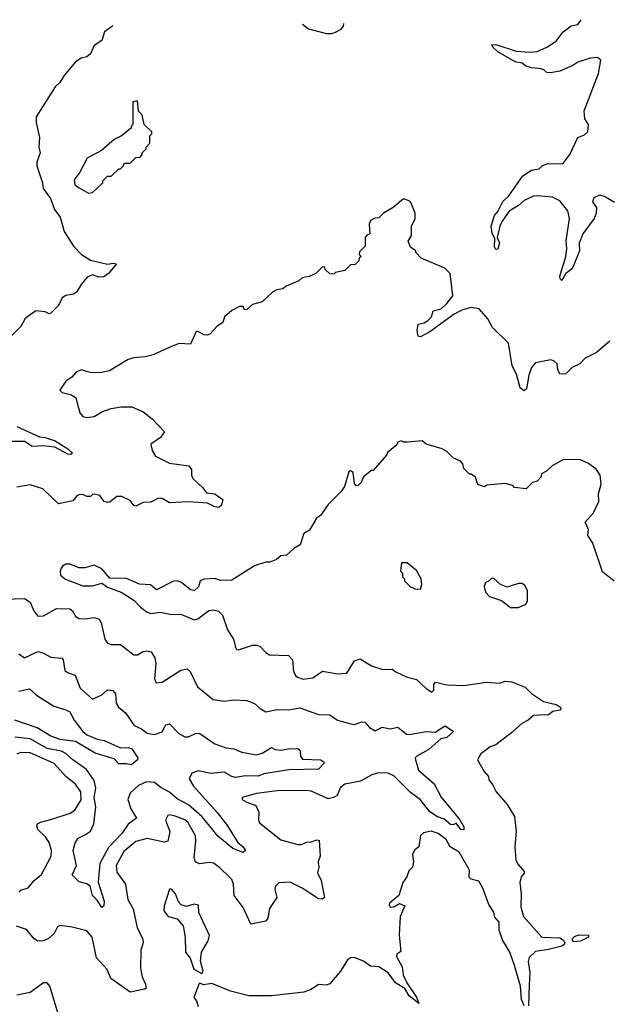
# Model space of a CAD drawing. Extents: x 2604950 to 2749250, y 940531 to 1028284.
# Tile 80 of 220: x 2640059 to 2643182, y 1021389 to 1026610. Entities that reach past the tile are written whole.
import ezdxf

# ---------------------------------------------------------------- set-up
doc = ezdxf.new("R2010")
doc.units = 0

msp = doc.modelspace()

# ---------------------------------------------------------------- linework, layer by layer
at = {"layer": '0CON05XD'}
for points in [[(2643215, 1025640), (2643161.7, 1025671.7), (2643135, 1025680), (2643105, 1025666.2), (2643098.8, 1025645), (2643120, 1025615), (2643117.5, 1025585), (2643106.7, 1025555), (2643046.1, 1025473.9), (2643026.7, 1025425), (2643029.2, 1025385), (2642995, 1025302), (2642984.2, 1025285), (2642957.1, 1025265), (2642935, 1025226.7), (2642926, 1025236), (2642925, 1025250), (2642956.9, 1025355), (2642961.5, 1025395), (2642957.5, 1025437.5), (2642976.2, 1025555), (2642967, 1025597), (2642925, 1025650), (2642885, 1025668.8), (2642805, 1025675.8), (2642785, 1025674), (2642735, 1025651.4), (2642705, 1025624.2), (2642656, 1025595), (2642618.8, 1025541.2), (2642606.2, 1025515), (2642592.5, 1025455), (2642604.3, 1025425), (2642595, 1025393.3), (2642585, 1025391.2), (2642577.5, 1025405), (2642580.7, 1025449.3), (2642565.9, 1025475.9), (2642560, 1025515), (2642578.3, 1025571.7), (2642596.6, 1025593.4), (2642623.1, 1025646.9), (2642655, 1025676.2), (2642728.3, 1025781.7), (2642775, 1025812.5), (2642815, 1025820), (2642833, 1025837), (2642863, 1025847), (2642940, 1025845), (2642977.5, 1025895), (2643020, 1025985), (2643055, 1026000), (2643072.5, 1026015), (2643076.7, 1026055), (2643057.5, 1026085), (2643053.6, 1026126.4), (2643130, 1026325), (2643142.5, 1026395), (2643125, 1026410), (2643085, 1026406.7), (2643020, 1026385), (2642993.3, 1026366.7), (2642925, 1026337.5), (2642875, 1026327.5), (2642855, 1026330), (2642840, 1026345), (2642825, 1026350), (2642775.6, 1026355.6), (2642744.1, 1026364.1), (2642725, 1026378.8), (2642687, 1026387), (2642595, 1026440), (2642570, 1026465), (2642563.3, 1026476.7), (2642585, 1026478.8), (2642693.2, 1026443.2), (2642765, 1026437.1), (2642805, 1026440.8), (2642855.7, 1026464.3), (2642905, 1026496.7), (2642943.3, 1026545), (2642985, 1026577.5), (2643020, 1026585), (2643038.7, 1026610.2)], [(2640553.1, 1026576.9), (2640510, 1026545), (2640495, 1026500), (2640455, 1026472.5), (2640435, 1026430), (2640416.1, 1026413.9), (2640385, 1026406.2), (2640355, 1026386), (2640296.1, 1026313.9), (2640273, 1026277), (2640247.5, 1026255), (2640147.5, 1026095), (2640146.2, 1026065), (2640164.1, 1025985.9), (2640160.8, 1025935), (2640167.5, 1025905), (2640150.8, 1025855), (2640150, 1025835), (2640180.8, 1025745), (2640184.5, 1025714.5), (2640222.7, 1025662.7), (2640243.6, 1025603.6), (2640275, 1025562.5), (2640295, 1025487.5), (2640345, 1025410), (2640386.7, 1025365), (2640435, 1025334.4), (2640525, 1025313.3), (2640555, 1025318.8), (2640572.5, 1025315), (2640531.2, 1025265), (2640505, 1025246.2), (2640480, 1025245), (2640445, 1025257.5), (2640417.5, 1025245), (2640385, 1025206.7), (2640360, 1025165), (2640345, 1025153.8), (2640305, 1025146.7), (2640284.1, 1025135.9), (2640265.8, 1025094.2), (2640225, 1025053.3), (2640215, 1025050), (2640195, 1025061.2), (2640145, 1025065.8), (2640103.4, 1025036.6), (2640089.2, 1025025), (2640065, 1024983.3), (2639988, 1024905)], [(2641559.8, 1026586.3), (2641591.7, 1026561.7), (2641686.4, 1026536.4), (2641715, 1026536.2), (2641735, 1026543.3), (2641765, 1026560), (2641776.7, 1026575), (2641779.8, 1026589.9)], [(2640425, 1025690), (2640445, 1025693.3), (2640500, 1025745), (2640500, 1025755), (2640525, 1025780), (2640545, 1025780), (2640585, 1025820), (2640595, 1025820), (2640610, 1025835), (2640615, 1025850), (2640645, 1025850), (2640675, 1025880), (2640698.3, 1025881.7), (2640710, 1025895), (2640710, 1025905), (2640730, 1025925), (2640730, 1025935), (2640750, 1025955), (2640750, 1025995), (2640760, 1026005), (2640760, 1026015), (2640720, 1026055), (2640710, 1026105), (2640690, 1026125), (2640685, 1026180), (2640660, 1026175), (2640660, 1026055), (2640650, 1026045), (2640650, 1026035), (2640600, 1025995), (2640560, 1025975), (2640493, 1025917), (2640417.5, 1025875), (2640378.3, 1025801.7), (2640348.3, 1025761.7), (2640352.5, 1025735), (2640375, 1025718.8), (2640425, 1025690)], [(2643190, 1024905), (2643120, 1024845), (2643060, 1024815), (2643030, 1024785), (2642990, 1024765), (2642957, 1024733), (2642925, 1024730), (2642913.3, 1024755), (2642910, 1024785), (2642895, 1024800), (2642877, 1024807), (2642795, 1024791.2), (2642774, 1024765), (2642760, 1024725), (2642748, 1024652), (2642735, 1024642), (2642715, 1024657.5), (2642695, 1024730), (2642672.5, 1024775), (2642652.5, 1024895), (2642567, 1024977), (2642543, 1025023), (2642496.1, 1025076.1), (2642455, 1025083.3), (2642405, 1025070), (2642365, 1025048.1), (2642235.8, 1024954.2), (2642185, 1024928), (2642172.5, 1024932.5), (2642167.5, 1024962.5), (2642172.5, 1024995), (2642205, 1025002), (2642225, 1025014.2), (2642244, 1025035), (2642253, 1025067), (2642295, 1025077.5), (2642325.4, 1025104.6), (2642358, 1025145), (2642342.5, 1025265), (2642315, 1025292.5), (2642190, 1025345), (2642160, 1025375), (2642160, 1025385), (2642133, 1025403), (2642120, 1025435), (2642137.5, 1025465), (2642137.5, 1025515), (2642156.7, 1025555), (2642157.5, 1025585), (2642135, 1025640), (2642125, 1025650), (2642095, 1025660), (2642040, 1025615), (2641990, 1025585), (2641965, 1025560), (2641943, 1025557), (2641920, 1025545), (2641912.5, 1025525), (2641917.5, 1025475), (2641901.7, 1025468.3), (2641892.5, 1025455), (2641891.7, 1025408.3), (2641861.7, 1025378.3), (2641860, 1025365), (2641870, 1025355), (2641860, 1025345), (2641858.3, 1025331.7), (2641838.3, 1025311.7), (2641815, 1025310), (2641785, 1025280), (2641735, 1025270), (2641725, 1025260), (2641705, 1025262.5), (2641680, 1025285), (2641678.3, 1025298.3), (2641665, 1025300), (2641630, 1025265), (2641595, 1025247.5), (2641558.3, 1025241.7), (2641540, 1025225), (2641473, 1025197), (2641455, 1025182.5), (2641423, 1025177), (2641400, 1025165), (2641346.1, 1025113.9), (2641295, 1025100), (2641265, 1025072.5), (2641251.7, 1025071.7), (2641245, 1025090), (2641225, 1025090), (2641185, 1025067.5), (2641146.7, 1025035), (2641136.4, 1025003.6), (2641107.5, 1024985), (2641070, 1024945), (2641055, 1024937.5), (2641038.3, 1024938.3), (2641005, 1024957.5), (2640995, 1024957.5), (2640965, 1024890), (2640905, 1024892.5), (2640865, 1024877.5), (2640767, 1024833), (2640725, 1024822.5), (2640665, 1024817.5), (2640635, 1024807.5), (2640535, 1024747.5), (2640485, 1024736.7), (2640435, 1024740), (2640385, 1024752.5), (2640359.3, 1024740.7), (2640335.9, 1024714.1), (2640305, 1024692.5), (2640272.5, 1024645), (2640285, 1024632.5), (2640335, 1024620), (2640357.5, 1024605), (2640378.8, 1024525), (2640395, 1024506.7), (2640415, 1024500), (2640455, 1024506.7), (2640495, 1024530), (2640545, 1024547.5), (2640597, 1024557), (2640655, 1024557.5), (2640715, 1024530), (2640763, 1024493), (2640827.5, 1024425), (2640806.7, 1024395), (2640755, 1024360), (2640762.5, 1024325), (2640780, 1024295), (2640855, 1024258.8), (2640956.7, 1024245), (2640971.2, 1024225), (2640970, 1024195), (2640977.7, 1024177.7), (2641029.7, 1024129.7), (2641050.8, 1024100.8), (2641095, 1024095.8), (2641136.7, 1024065), (2641130, 1024035), (2641116.1, 1024023.9), (2641095, 1024026), (2641055, 1024046.9)], [(2640045, 1024453.5), (2640165, 1024397.5), (2640195, 1024394.3), (2640247, 1024377), (2640315, 1024333.8), (2640338.8, 1024311.2), (2640330, 1024305), (2640315, 1024306.2), (2640245, 1024343.3), (2640185, 1024350.6), (2640125, 1024347.1), (2640085, 1024372.5), (2640015, 1024373.3)], [(2643212.3, 1023632.3), (2643151.7, 1023681.7), (2643100, 1023835), (2643072.5, 1023875), (2643076.7, 1023906.7), (2643060, 1023945), (2643102.5, 1023995), (2643132.5, 1024055), (2643130, 1024095), (2643143.6, 1024146.4), (2643139.2, 1024195), (2643116.8, 1024226.8), (2643077, 1024257), (2643035, 1024275.8), (2642945, 1024277.5), (2642883.3, 1024245), (2642854.1, 1024215.9), (2642827.5, 1024202.5), (2642823.3, 1024185), (2642805, 1024162.5), (2642780, 1024155), (2642747, 1024123), (2642685, 1024130), (2642675, 1024140), (2642635, 1024150), (2642538.3, 1024141.7), (2642525, 1024132.5), (2642490, 1024145), (2642477.5, 1024185), (2642455, 1024200), (2642445, 1024200), (2642415, 1024230), (2642410, 1024255), (2642398.3, 1024268.3), (2642360, 1024285), (2642325, 1024320), (2642300, 1024335), (2642215, 1024360), (2642195, 1024377.5), (2642115, 1024370), (2642095, 1024370), (2642083, 1024377), (2642065, 1024370), (2642060, 1024355), (2642010, 1024315), (2642005, 1024300), (2641935, 1024220), (2641925, 1024220), (2641883.6, 1024186.4), (2641870, 1024155), (2641855, 1024140), (2641845, 1024137.5), (2641835, 1024150), (2641829.2, 1024209.2), (2641815, 1024217.5), (2641805, 1024212.5), (2641783.3, 1024135), (2641765, 1024107.5), (2641695, 1024040), (2641655, 1023980), (2641633.6, 1023966.4), (2641596.4, 1023903.6), (2641567.5, 1023885), (2641547.5, 1023825), (2641513.9, 1023806.1), (2641475, 1023770), (2641445, 1023767.5), (2641422.5, 1023747.5), (2641386.4, 1023733.6), (2641365, 1023733.3), (2641305, 1023713.8), (2641185, 1023637.5), (2641125, 1023636.2), (2641095, 1023646.2), (2641036.1, 1023643.9), (2641017.5, 1023635), (2641008.3, 1023601.7), (2640986.4, 1023583.6), (2640965, 1023586.7), (2640917.5, 1023625), (2640895, 1023633.8), (2640875, 1023633.3), (2640785, 1023587.5), (2640753.9, 1023613.9), (2640695, 1023616.7), (2640626.1, 1023646.1), (2640538.3, 1023648.3), (2640495, 1023697.5), (2640455, 1023717.5), (2640405, 1023703.8), (2640375, 1023703.3), (2640325, 1023723.3), (2640305, 1023722.5), (2640287, 1023713), (2640279.3, 1023700.7), (2640273.3, 1023685), (2640276.7, 1023665), (2640303.2, 1023643.2), (2640395, 1023607.5), (2640445, 1023607.1), (2640495, 1023622.5), (2640525, 1023600), (2640597.5, 1023575), (2640665, 1023532.5), (2640700, 1023495), (2640735, 1023468.8), (2640755, 1023461.2), (2640805, 1023468), (2640865, 1023455.7), (2640915, 1023458.1), (2640985, 1023426.7), (2641005, 1023433.3), (2641062.7, 1023477.3), (2641085, 1023481.2), (2641113.6, 1023473.6), (2641135, 1023452.5), (2641161.2, 1023375), (2641193.3, 1023325), (2641205, 1023280), (2641210, 1023270), (2641220.7, 1023269.3), (2641295, 1023294), (2641315, 1023294), (2641335.8, 1023285.8), (2641365, 1023253.8), (2641385, 1023242.5), (2641485, 1023238), (2641506, 1023215), (2641512.5, 1023155), (2641523, 1023133), (2641533, 1023123), (2641563, 1023113), (2641615, 1023120.8), (2641665, 1023156.2), (2641745, 1023140.6), (2641795, 1023144.4), (2641835, 1023210), (2641865, 1023220), (2641925, 1023183.3), (2641985, 1023163.8), (2642035, 1023166.7), (2642055, 1023151.2), (2642115, 1023123.8), (2642165, 1023111.4), (2642215, 1023063.8), (2642245, 1023044.2), (2642255.9, 1023054.1), (2642256.7, 1023085), (2642265, 1023096.7), (2642325, 1023083.3), (2642415, 1023080), (2642535, 1023096.7), (2642605, 1023092.5), (2642635, 1023102.5), (2642669.3, 1023099.3), (2642740.7, 1023070.7), (2642775, 1023037.5), (2642837.5, 1022995), (2642905, 1022978), (2642928.8, 1022965), (2642930.8, 1022955), (2642925, 1022948), (2642887.9, 1022942.1), (2642865, 1022924.3), (2642815, 1022922.5), (2642785, 1022920), (2642757.5, 1022895), (2642722.7, 1022877.3), (2642670.8, 1022829.2), (2642585.8, 1022764.2), (2642555, 1022753.3), (2642505, 1022716.7), (2642487.5, 1022685), (2642523.9, 1022623.9), (2642547, 1022597), (2642548.3, 1022578.3), (2642567.5, 1022555), (2642587.5, 1022515), (2642645, 1022447.5), (2642683.8, 1022385), (2642693.3, 1022305), (2642686.2, 1022225), (2642691.2, 1022155), (2642701.2, 1022131.2), (2642736.4, 1022093.6), (2642736.1, 1022083.9), (2642720, 1022065), (2642712.5, 1022035), (2642720, 1021975), (2642717.5, 1021905), (2642731.4, 1021855), (2642828.8, 1021745), (2642925, 1021740.4), (2642945, 1021729.4), (2642952.1, 1021715), (2642948.5, 1021705), (2642935, 1021697.7), (2642865, 1021678.5), (2642795, 1021668.1), (2642762.3, 1021637.7), (2642756.5, 1021615), (2642766.2, 1021555), (2642761.7, 1021491.7)], [(2641055, 1024046.9), (2640955, 1024053.8), (2640855, 1024047.5), (2640815, 1024071.2), (2640796.4, 1024073.6), (2640755, 1024051.2), (2640715, 1024050), (2640675, 1024030), (2640664.3, 1024034.3), (2640645, 1024060), (2640601.7, 1024081.7), (2640575, 1024082.5), (2640538.3, 1024051.7), (2640525, 1024050), (2640507.5, 1024055), (2640485, 1024086.7), (2640455, 1024093.3), (2640445, 1024092.5), (2640435, 1024082.5), (2640415, 1024082.5), (2640395, 1024092.5), (2640375, 1024090), (2640362.5, 1024085), (2640341.7, 1024058.3), (2640265, 1024042.5), (2640181.7, 1024121.7), (2640115, 1024143.8), (2640045, 1024131.2)], [(2642185, 1023590), (2642192.5, 1023615), (2642190, 1023645), (2642165, 1023690), (2642115, 1023730), (2642085, 1023730), (2642080, 1023685), (2642090, 1023675), (2642090, 1023655), (2642100, 1023645), (2642100, 1023635), (2642130, 1023605), (2642155, 1023592.5), (2642185, 1023590)], [(2642705, 1023492.5), (2642745, 1023510), (2642752.5, 1023525), (2642753, 1023583), (2642739.3, 1023609.3), (2642725, 1023620), (2642705, 1023620), (2642645, 1023600), (2642610, 1023615), (2642575, 1023647.5), (2642563, 1023647), (2642545, 1023630), (2642530, 1023625), (2642522.5, 1023605), (2642530, 1023575), (2642551.7, 1023551.7), (2642615, 1023530), (2642663, 1023493), (2642705, 1023492.5)], [(2639975, 1023536.7), (2640085, 1023540.8), (2640115, 1023521.2), (2640134, 1023475), (2640155, 1023446.2), (2640185, 1023449.2), (2640255, 1023488), (2640325.8, 1023485.8), (2640340, 1023475), (2640355, 1023447.5), (2640374, 1023434), (2640405, 1023432), (2640455, 1023440), (2640481.2, 1023431.2), (2640492.3, 1023412.3), (2640511.2, 1023325), (2640525, 1023303.3), (2640545, 1023296.2), (2640595, 1023296), (2640665, 1023242.5), (2640685, 1023242), (2640715, 1023260), (2640733.6, 1023263.6), (2640757.3, 1023257.3), (2640775.8, 1023225.8), (2640782, 1023195), (2640774, 1023114), (2640783.6, 1023093.6), (2640815, 1023096.2), (2640915, 1023160.8), (2640947.1, 1023167.1), (2640964.1, 1023154.1), (2641002.1, 1023072.1), (2641085.8, 1023005.8), (2641145, 1022995.8), (2641196.1, 1023003.9), (2641265, 1023000), (2641305, 1022983.8), (2641335, 1022956.7), (2641365, 1022940), (2641425, 1022951.9), (2641485, 1022950.6), (2641545, 1022961.5), (2641645, 1022926), (2641705, 1022924), (2641746.1, 1022896.1), (2641815.8, 1022875.8), (2641835, 1022872.5), (2641875, 1022886), (2641890, 1022885), (2641915, 1022856.2), (2641945, 1022838.8), (2641982.3, 1022857.7), (2642025, 1022850), (2642065, 1022859.2), (2642111.3, 1022821.3), (2642125, 1022819.2), (2642215, 1022835.8), (2642265, 1022832), (2642290.7, 1022849.3), (2642315.7, 1022865.7), (2642360, 1022835), (2642325, 1022804), (2642293.4, 1022796.6), (2642229.2, 1022740.8), (2642166.2, 1022705), (2642157.5, 1022695), (2642158.6, 1022685), (2642175, 1022630), (2642257.5, 1022557.5), (2642295, 1022486.9), (2642395, 1022367.5), (2642415, 1022330), (2642415.8, 1022314.2), (2642400, 1022315), (2642375, 1022350), (2642358.8, 1022341.2), (2642345, 1022342.2), (2642311.2, 1022371.2), (2642275, 1022383.3), (2642235, 1022408.8), (2642183.1, 1022475), (2642131.9, 1022511.9), (2642045, 1022599.4), (2642014.5, 1022614.5), (2641963.4, 1022616.6), (2641927.5, 1022605), (2641867.3, 1022572.7), (2641784.2, 1022555.8), (2641761.2, 1022538.8), (2641743.3, 1022496.7), (2641723.9, 1022486.1), (2641695, 1022478.8), (2641665, 1022493.3), (2641605, 1022518.6), (2641575, 1022523.1), (2641425, 1022521.1), (2641315, 1022506.9), (2641240, 1022485), (2641240, 1022475), (2641265, 1022460), (2641312.7, 1022442.7), (2641328.3, 1022408.3), (2641326.2, 1022365), (2641331.2, 1022351.2), (2641445, 1022260), (2641535, 1022236.2), (2641555, 1022236.7), (2641580.7, 1022249.3), (2641605, 1022250), (2641635, 1022260), (2641648, 1022258), (2641653.3, 1022175), (2641642.5, 1022145), (2641646.2, 1022115), (2641638.8, 1022085), (2641658, 1022045), (2641676.2, 1021955), (2641665, 1021946.7), (2641645, 1021948.8), (2641558, 1022005), (2641495, 1022035.6), (2641435, 1022033.3), (2641416.7, 1022015), (2641412.7, 1021997.3), (2641423.3, 1021955), (2641385, 1021897.5), (2641376, 1021845), (2641365, 1021830), (2641285, 1021814), (2641245, 1021902.5), (2641198, 1021965), (2641193.3, 1022025), (2641185, 1022050), (2641173.3, 1022063.3), (2641118.8, 1022115), (2641086.8, 1022136.8), (2641065, 1022140.8), (2641014.2, 1022134.2), (2640992.7, 1022142.7), (2640984.3, 1022165), (2640994.4, 1022255), (2640991.7, 1022281.7), (2640952, 1022355), (2640935, 1022367.5), (2640885, 1022385.6), (2640855, 1022393.8), (2640845, 1022390), (2640832.5, 1022365), (2640856, 1022305), (2640845, 1022253.3), (2640825, 1022248.6), (2640735, 1022267.3), (2640675, 1022252.1), (2640611.3, 1022198.7), (2640572.1, 1022125), (2640575, 1022088.8), (2640620, 1022025), (2640633.1, 1021945), (2640661.4, 1021895), (2640683.3, 1021795), (2640712.5, 1021735), (2640713.8, 1021715), (2640702.5, 1021675), (2640700.8, 1021580.8), (2640708.8, 1021535), (2640727.5, 1021495), (2640730, 1021475), (2640721.7, 1021468.3), (2640645, 1021452.5), (2640543.8, 1021525), (2640523.6, 1021573.6), (2640466.7, 1021635), (2640444.1, 1021744.1), (2640415, 1021778), (2640338.6, 1021798.6), (2640274.1, 1021805.9), (2640260.3, 1021799.7), (2640242, 1021765), (2640212.6, 1021737.4), (2640185, 1021724.4), (2640155, 1021723.1), (2640136, 1021735), (2640095, 1021786.2), (2640042.3, 1021802.3)], [(2640055, 1023246.7), (2640085, 1023226.2), (2640155, 1023260), (2640182.7, 1023252.7), (2640225, 1023228.8), (2640283.3, 1023225), (2640290, 1023215), (2640299.3, 1023159.3), (2640316.7, 1023146.7), (2640353.9, 1023133.9), (2640380, 1023065), (2640445, 1023007.5), (2640495, 1023029.2), (2640524.4, 1023055.6), (2640552.9, 1023052.9), (2640566.9, 1023035), (2640572, 1022985), (2640584.4, 1022964.4), (2640620, 1022935), (2640667, 1022867), (2640705, 1022850), (2640735, 1022826.7), (2640775, 1022820), (2640815, 1022833.3), (2640835, 1022870), (2640855, 1022876.7), (2640903.8, 1022825), (2640935, 1022807.1), (2640955, 1022807.1), (2640995, 1022825.8), (2641015, 1022824), (2641095, 1022769.2), (2641155, 1022749.2), (2641195, 1022742.9), (2641237.5, 1022725), (2641315, 1022710.9), (2641345, 1022720), (2641395, 1022751.2), (2641415, 1022740.8), (2641445.7, 1022735.7), (2641485, 1022744.2), (2641535, 1022745.5), (2641546.9, 1022735), (2641548.8, 1022705), (2641559.3, 1022689.3), (2641657.5, 1022685), (2641673.3, 1022675), (2641672, 1022665), (2641645, 1022636.2), (2641487.6, 1022632.4), (2641355, 1022610.5), (2641325, 1022598.2), (2641255, 1022601.1), (2641205, 1022591.2), (2641185, 1022596.1), (2641145, 1022620), (2641072.6, 1022612.6), (2641006.6, 1022626.6), (2640973.3, 1022615), (2640958.9, 1022585), (2640981.9, 1022545), (2641106.7, 1022405), (2641161.1, 1022335), (2641217.5, 1022247.5), (2641243.8, 1022225), (2641256.7, 1022205), (2641245, 1022194), (2641190, 1022215), (2641110.2, 1022280.2), (2641077.5, 1022322.5), (2641026.2, 1022385), (2640955, 1022447.1), (2640895, 1022479.1), (2640855, 1022513.5), (2640808.7, 1022538.7), (2640775.2, 1022565.2), (2640731.3, 1022568.7), (2640690.2, 1022549.8), (2640645, 1022508.8), (2640632.9, 1022475), (2640649.2, 1022425), (2640679.2, 1022375), (2640635.6, 1022344.4), (2640601.8, 1022295), (2640530.1, 1022219.9), (2640484.2, 1022135), (2640475.5, 1022035.5), (2640508, 1021935), (2640505, 1021910), (2640495, 1021902.5), (2640470.8, 1021940.8), (2640445.8, 1021965.8), (2640433.8, 1022015), (2640415, 1022028), (2640375, 1022037.5), (2640337.5, 1022075), (2640360, 1022125), (2640344, 1022205), (2640353.3, 1022245), (2640369.5, 1022270.5), (2640409.3, 1022289.3), (2640435, 1022306.2), (2640453.6, 1022346.4), (2640462.5, 1022435), (2640454.6, 1022485), (2640463.1, 1022535), (2640454.7, 1022574.7), (2640414, 1022634), (2640341.4, 1022685), (2640305, 1022719.5), (2640280.8, 1022730.8), (2640204.4, 1022744.4), (2640115, 1022796.2), (2640035, 1022805.6)], [(2640055, 1023049.5), (2640111.7, 1023061.7), (2640148.3, 1023028.3), (2640240.3, 1022970.3), (2640305, 1022950.8), (2640325, 1022938.8), (2640348.8, 1022895), (2640394.6, 1022835), (2640415, 1022817.8), (2640471.2, 1022795), (2640508.2, 1022788.3), (2640595, 1022748.4), (2640635, 1022751), (2640655, 1022743.7), (2640685.7, 1022695), (2640684.4, 1022685), (2640651.7, 1022658.3), (2640624.1, 1022664.1), (2640585, 1022664.3), (2640560.2, 1022690.2), (2640460.7, 1022720.7), (2640355, 1022782.9), (2640273.4, 1022793.4), (2640225, 1022810.4), (2640151.4, 1022855), (2640033.3, 1022895)], [(2640056.8, 1021983.2), (2640065.8, 1021994.2), (2640104.1, 1022005.9), (2640136.2, 1022045), (2640175, 1022076.2), (2640225.7, 1022175), (2640228.2, 1022205), (2640215, 1022246), (2640196.2, 1022276.2), (2640155.8, 1022315), (2640150.8, 1022335), (2640154.5, 1022345.5), (2640170, 1022355), (2640229.5, 1022370.5), (2640327.4, 1022402.6), (2640352.6, 1022417.4), (2640385, 1022473.3), (2640383.1, 1022515), (2640356.1, 1022556.1), (2640305, 1022596.9), (2640243.1, 1022665), (2640115, 1022721.8), (2640065, 1022724.5), (2640045, 1022715.7)], [(2642735, 1021380), (2642720.6, 1021415), (2642716.1, 1021485), (2642685, 1021594.2), (2642659.4, 1021665), (2642621.3, 1021731.3), (2642602.3, 1021782.3), (2642603.1, 1021825), (2642580.3, 1021850.3), (2642575, 1021878), (2642548.3, 1021918.3), (2642516.2, 1022005), (2642495, 1022041.4), (2642455, 1022052.9), (2642443, 1022063), (2642445, 1022100), (2642390, 1022195), (2642343.6, 1022223.6), (2642322, 1022262), (2642280, 1022295), (2642243, 1022307), (2642202.3, 1022297.7), (2642185.9, 1022284.1), (2642175.9, 1022224.1), (2642155, 1022207.5), (2642143.3, 1022185), (2642148.8, 1022145), (2642143.6, 1022116.4), (2642123.9, 1022096.1), (2642112.5, 1022065), (2642092.5, 1022035), (2642070, 1021965), (2642021.2, 1021925), (2642018.8, 1021915), (2642025, 1021904), (2642045, 1021906), (2642075, 1021922.5), (2642101.7, 1021911.7), (2642077.5, 1021855), (2642072.5, 1021755), (2642081.7, 1021668.3), (2642060, 1021655), (2642057.5, 1021642.5), (2642087.7, 1021587.7), (2642094.2, 1021545), (2642113.1, 1021503.1), (2642165, 1021426.2), (2642176.2, 1021393.8), (2642125, 1021434.3), (2642101.7, 1021471.7), (2642052.8, 1021502.8), (2642013.8, 1021555), (2641965, 1021587.5), (2641920.5, 1021590.5), (2641887.5, 1021615), (2641835, 1021636.9), (2641815, 1021635.6), (2641798.6, 1021625), (2641760.6, 1021565), (2641705, 1021496.7), (2641685, 1021490), (2641645, 1021493.3), (2641605, 1021466.7), (2641566.1, 1021453.9), (2641395, 1021433.3), (2641275, 1021433.3), (2641178.3, 1021458.3), (2641079.3, 1021499.3), (2641035, 1021492.5), (2641015, 1021500), (2641010, 1021495), (2640983.3, 1021425), (2640997, 1021407), (2641006.4, 1021376.4)], [(2641025, 1021552.5), (2641033.3, 1021565), (2641018.3, 1021618.3), (2641023.8, 1021665), (2641058.8, 1021725), (2641066.4, 1021753.6), (2641010, 1021875), (2641007.5, 1021915), (2640985, 1021920), (2640945, 1021906.7), (2640916.4, 1021916.4), (2640902.3, 1021932.3), (2640886.2, 1021975), (2640865, 1022000), (2640855, 1022000), (2640825, 1021910), (2640823.8, 1021885), (2640847.5, 1021855), (2640895, 1021842.5), (2640926.7, 1021805), (2640936.7, 1021745), (2640938.8, 1021665), (2640964.2, 1021634.2), (2640983.8, 1021575), (2641025, 1021552.5)], [(2642995, 1021720), (2642990.6, 1021735), (2643002.1, 1021747.9), (2643025, 1021757.1), (2643076.7, 1021755), (2643076, 1021745), (2643035, 1021722.9), (2642995, 1021720)], [(2640270, 1021315), (2640220, 1021485), (2640205, 1021502.5), (2640185, 1021503.3), (2640115, 1021451.2), (2640043.6, 1021436.4)], [(2642761.7, 1021491.7), (2642758.6, 1021381.4)]]:
    msp.add_lwpolyline(points, dxfattribs=at)

doc.saveas('drawing.dxf')
